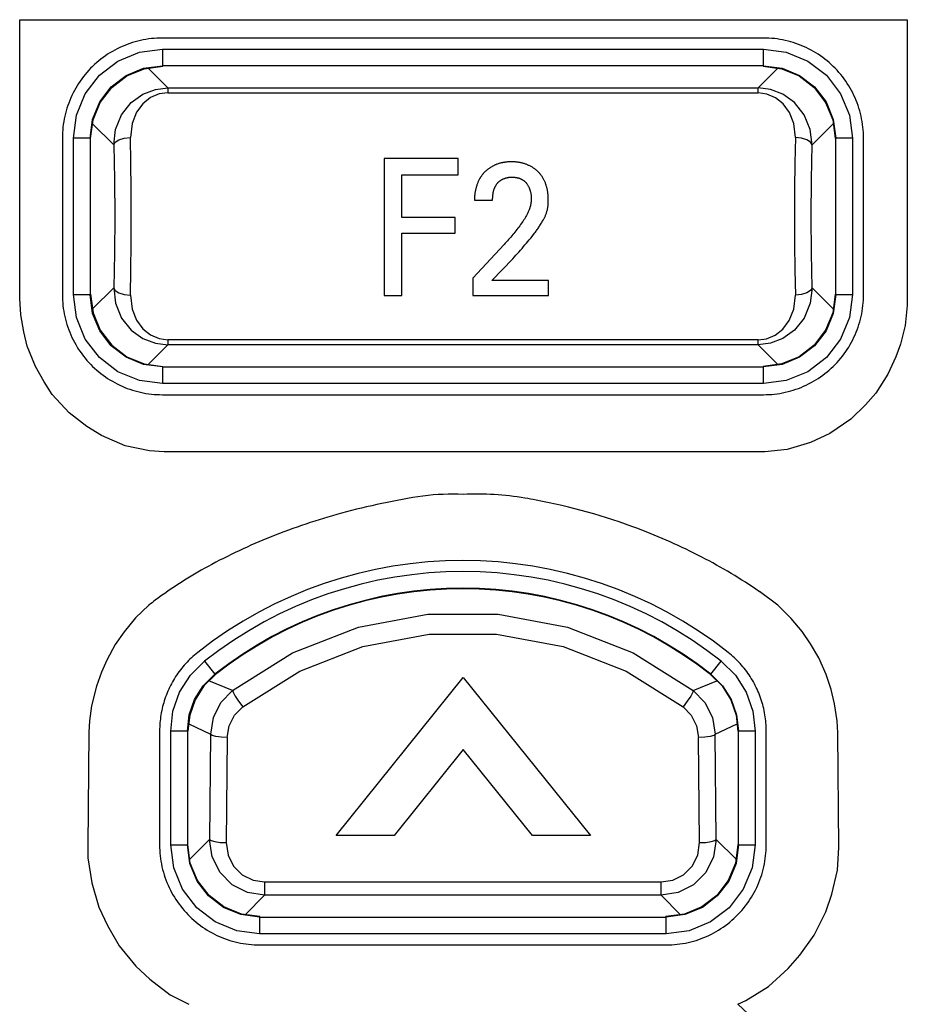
# Model space of a CAD drawing. Extents: x 30 to 410, y 34 to 287.
# Tile 24 of 66: x 72.48 to 77.8, y 207.91 to 213.82. Entities that reach past the tile are written whole.
import ezdxf

# ---------------------------------------------------------------- set-up
doc = ezdxf.new("R2010")
doc.units = 0
doc.header["$LTSCALE"] = 23.1
doc.layers.get('0').update_dxf_attribs({"linetype": 'CONTINUOUS'})
doc.layers.add('ALL_FEATURES', color=7, linetype='CONTINUOUS')

msp = doc.modelspace()

# ---------------------------------------------------------------- linework, layer by layer
at = {"color": 9, "linetype": 'CONTINUOUS'}
for p, q in [((73.336, 213.6405), (73.336, 213.5405)), ((73.336, 213.6405), (76.942, 213.6405)), ((76.942, 213.5405), (76.942, 213.6405)), ((73.3684, 213.4077), (73.2502, 213.5259)), ((73.336, 213.5405), (73.3389, 213.5376)), ((76.942, 213.5405), (73.336, 213.5405)), ((77.0278, 213.5259), (76.9096, 213.4077)), ((76.9391, 213.5376), (76.942, 213.5405)), ((73.3684, 213.4077), (73.3684, 213.3783)), ((73.3684, 213.4077), (76.9096, 213.4077)), ((73.3684, 213.3783), (76.9096, 213.3783)), ((76.9096, 213.3783), (76.9096, 213.4077)), ((72.9173, 213.193), (73.0446, 213.0657)), ((77.2333, 213.0657), (77.3607, 213.193)), ((72.8027, 212.1679), (72.8027, 213.1072)), ((72.9027, 213.1072), (72.8027, 213.1072)), ((72.9027, 213.1072), (72.9027, 212.1679)), ((72.9057, 213.1043), (72.9027, 213.1072)), ((77.3753, 213.1072), (77.3723, 213.1043)), ((77.3753, 212.1679), (77.3753, 213.1072)), ((77.4752, 213.1072), (77.3753, 213.1072)), ((77.4752, 213.1072), (77.4752, 212.1679)), ((73.0446, 212.2094), (72.9173, 212.0821)), ((77.3607, 212.0821), (77.2333, 212.2094)), ((72.8027, 212.1679), (72.9027, 212.1679)), ((72.9027, 212.1679), (72.9057, 212.1708)), ((77.3723, 212.1708), (77.3753, 212.1679)), ((77.3753, 212.1679), (77.4752, 212.1679)), ((73.3684, 211.8969), (73.3684, 211.8674)), ((76.9096, 211.8969), (73.3684, 211.8969)), ((76.9096, 211.8674), (76.9096, 211.8969)), ((73.2502, 211.7492), (73.3684, 211.8674)), ((76.9096, 211.8674), (73.3684, 211.8674)), ((76.9096, 211.8674), (77.0278, 211.7492)), ((73.3389, 211.7376), (73.336, 211.7346)), ((73.336, 211.7346), (73.336, 211.6346)), ((73.336, 211.7346), (76.942, 211.7346)), ((76.942, 211.7346), (76.9391, 211.7376)), ((76.942, 211.6346), (76.942, 211.7346)), ((76.942, 211.6346), (73.336, 211.6346)), ((73.5891, 209.9695), (73.651, 209.891)), ((76.6269, 209.891), (76.6889, 209.9695)), ((73.4941, 209.5948), (73.6257, 209.5317)), ((76.6523, 209.5317), (76.7838, 209.5948)), ((73.3861, 208.8679), (73.3861, 209.5508)), ((73.486, 209.5508), (73.3861, 209.5508)), ((73.486, 209.5508), (73.486, 208.8679)), ((73.489, 209.5495), (73.486, 209.5508)), ((73.6257, 209.5317), (73.6192, 208.9006)), ((76.6588, 208.9006), (76.6523, 209.5317)), ((76.7919, 209.5508), (76.789, 209.5495)), ((76.7919, 208.8679), (76.7919, 209.5508)), ((76.8919, 209.5508), (76.7919, 209.5508)), ((76.8919, 209.5508), (76.8919, 208.8679)), ((73.7256, 209.5123), (73.719, 208.8812)), ((76.5589, 208.8812), (76.5524, 209.5123)), ((73.6192, 208.9006), (73.5006, 208.7821)), ((76.7773, 208.7821), (76.6588, 208.9006)), ((73.3861, 208.8679), (73.486, 208.8679)), ((73.486, 208.8679), (73.489, 208.8708)), ((76.789, 208.8708), (76.7919, 208.8679)), ((76.7919, 208.8679), (76.8919, 208.8679)), ((73.9496, 208.6458), (73.9496, 208.5653)), ((73.9496, 208.6458), (76.3284, 208.6458)), ((76.3284, 208.5653), (76.3284, 208.6458)), ((73.8335, 208.4492), (73.9496, 208.5653)), ((76.3284, 208.5653), (73.9496, 208.5653)), ((76.3284, 208.5653), (76.4445, 208.4492)), ((73.9223, 208.4376), (73.9193, 208.4346)), ((73.9193, 208.4346), (73.9193, 208.3346)), ((73.9193, 208.4346), (76.3587, 208.4346)), ((76.3587, 208.4346), (76.3557, 208.4376)), ((76.3587, 208.3346), (76.3587, 208.4346)), ((76.3587, 208.3346), (73.9193, 208.3346))]:
    msp.add_line(p, q, dxfattribs=at)
at = {"color": 7, "linetype": 'CONTINUOUS'}
for p, q in [((73.2268, 213.5228), (73.3384, 213.5376)), ((76.9396, 213.5376), (77.0512, 213.5228)), ((72.9057, 213.1048), (72.9204, 213.2164)), ((77.3576, 213.2164), (77.3723, 213.1048)), ((72.9057, 212.1708), (72.9204, 212.0587)), ((77.3723, 212.1703), (77.3576, 212.0587)), ((73.2268, 211.7523), (73.3389, 211.7376)), ((77.0512, 211.7523), (76.9396, 211.7376)), ((73.6541, 209.8897), (73.5847, 209.821)), ((76.6239, 209.8897), (76.6933, 209.821)), ((73.757, 209.7943), (73.6155, 209.8515)), ((76.5209, 209.7943), (76.6625, 209.8515)), ((73.5, 209.6465), (73.489, 209.5495)), ((76.778, 209.6465), (76.789, 209.5495)), ((73.5037, 208.7587), (73.489, 208.8703)), ((76.789, 208.8703), (76.7743, 208.7587)), ((73.9217, 208.4376), (73.8101, 208.4523)), ((76.4678, 208.4523), (76.3562, 208.4376))]:
    msp.add_line(p, q, dxfattribs=at)
at = {"color": 9, "linetype": 'CONTINUOUS'}
for points in [[(72.8027, 213.1072), (72.8206, 213.2441), (72.8739, 213.3734), (72.9589, 213.4843), (73.0698, 213.5693), (73.1991, 213.6226), (73.336, 213.6405)], [(76.942, 213.6405), (77.0788, 213.6226), (77.2082, 213.5693), (77.3191, 213.4843), (77.4041, 213.3734), (77.4574, 213.2441), (77.4752, 213.1072)], [(72.9027, 213.1072), (72.9175, 213.2194), (72.9607, 213.3239), (73.0296, 213.4136), (73.1193, 213.4825), (73.2238, 213.5257), (73.336, 213.5405)], [(76.942, 213.5405), (77.0542, 213.5257), (77.1587, 213.4825), (77.2484, 213.4136), (77.3172, 213.3239), (77.3605, 213.2194), (77.3753, 213.1072)], [(73.0446, 213.0657), (73.0556, 213.1592), (73.0919, 213.2473), (73.1492, 213.3197), (73.2193, 213.3704), (73.294, 213.3988), (73.3684, 213.4077)], [(73.3684, 213.3783), (73.3172, 213.3715), (73.2658, 213.3499), (73.2195, 213.3132), (73.1812, 213.2617), (73.1542, 213.1947), (73.1445, 213.1107)], [(77.2333, 213.0657), (77.2223, 213.1592), (77.1861, 213.2472), (77.1288, 213.3196), (77.0587, 213.3704), (76.9839, 213.3988), (76.9096, 213.4077)], [(77.1335, 213.1107), (77.124, 213.1936), (77.0974, 213.2604), (77.0597, 213.3121), (77.0134, 213.3491), (76.9618, 213.3711), (76.9096, 213.3783)], [(73.0446, 213.0657), (73.0535, 213.0824), (73.0755, 213.0968), (73.1073, 213.1067), (73.1445, 213.1107)], [(73.1498, 212.6376), (73.1492, 212.8005), (73.1474, 212.9595), (73.1445, 213.1107)], [(77.1335, 213.1107), (77.1305, 212.9595), (77.1287, 212.8005), (77.1281, 212.6375)], [(77.2333, 213.0657), (77.2244, 213.0824), (77.2025, 213.0968), (77.1706, 213.1067), (77.1335, 213.1107)], [(73.0446, 213.0657), (73.0486, 212.8587), (73.05, 212.6376), (73.0486, 212.4164), (73.0446, 212.2094)], [(77.2333, 212.2094), (77.2294, 212.4164), (77.228, 212.6376), (77.2294, 212.8587), (77.2333, 213.0657)], [(73.1445, 212.1644), (73.1474, 212.3156), (73.1492, 212.4746), (73.1498, 212.6376)], [(77.1281, 212.6375), (77.1287, 212.4746), (77.1305, 212.3156), (77.1335, 212.1644)], [(73.0446, 212.2094), (73.0556, 212.1159), (73.0919, 212.0279), (73.1492, 211.9555), (73.2193, 211.9047), (73.2941, 211.8763), (73.3684, 211.8674)], [(73.0446, 212.2094), (73.0535, 212.1927), (73.0755, 212.1783), (73.1073, 212.1684), (73.1445, 212.1644)], [(77.2333, 212.2094), (77.2223, 212.1159), (77.186, 212.0278), (77.1288, 211.9555), (77.0587, 211.9047), (76.9839, 211.8763), (76.9096, 211.8674)], [(77.2333, 212.2094), (77.2244, 212.1927), (77.2025, 212.1783), (77.1706, 212.1684), (77.1335, 212.1644)], [(73.336, 211.6346), (73.1991, 211.6525), (73.0698, 211.7058), (72.9589, 211.7908), (72.8739, 211.9017), (72.8206, 212.031), (72.8027, 212.1679)], [(73.336, 211.7346), (73.2238, 211.7494), (73.1193, 211.7926), (73.0296, 211.8615), (72.9607, 211.9512), (72.9175, 212.0557), (72.9027, 212.1679)], [(73.1445, 212.1644), (73.1539, 212.0815), (73.1806, 212.0147), (73.2183, 211.963), (73.2646, 211.926), (73.3162, 211.904), (73.3684, 211.8969)], [(76.9096, 211.8969), (76.9608, 211.9036), (77.0122, 211.9252), (77.0585, 211.9619), (77.0967, 212.0134), (77.1237, 212.0804), (77.1335, 212.1644)], [(77.4752, 212.1679), (77.4574, 212.031), (77.4041, 211.9017), (77.3191, 211.7908), (77.2082, 211.7058), (77.0788, 211.6525), (76.942, 211.6346)], [(77.3753, 212.1679), (77.3605, 212.0557), (77.3172, 211.9512), (77.2484, 211.8615), (77.1587, 211.7926), (77.0542, 211.7494), (76.942, 211.7346)], [(73.7571, 209.7942), (74.1176, 210.0193), (74.5123, 210.1731), (74.9278, 210.2512), (75.3502, 210.2512), (75.7657, 210.1731), (76.1604, 210.0193), (76.5209, 209.7942)], [(73.8181, 209.6958), (74.1598, 209.9093), (74.5383, 210.0573), (74.9368, 210.1323), (75.3411, 210.1323), (75.7396, 210.0573), (76.1182, 209.9093), (76.4599, 209.6958)], [(73.3861, 209.5508), (73.3995, 209.6697), (73.4395, 209.7835), (73.5041, 209.8854), (73.5891, 209.9695)], [(76.6889, 209.9695), (76.7739, 209.8854), (76.8385, 209.7835), (76.8785, 209.6697), (76.8919, 209.5508)], [(73.486, 209.5508), (73.497, 209.6478), (73.5295, 209.7399), (73.5817, 209.8224), (73.651, 209.891)], [(73.651, 209.891), (73.6521, 209.8906), (73.6531, 209.8902), (73.6541, 209.8897)], [(76.6239, 209.8897), (76.6248, 209.8902), (76.6269, 209.891)], [(76.6269, 209.891), (76.6963, 209.8223), (76.7485, 209.7399), (76.7809, 209.6478), (76.7919, 209.5508)], [(73.6258, 209.5317), (73.6418, 209.6312), (73.687, 209.7215), (73.757, 209.7943)], [(73.7571, 209.7942), (73.7598, 209.7828), (73.7726, 209.7597), (73.7932, 209.7289), (73.8181, 209.6958)], [(76.5209, 209.7942), (76.5182, 209.7828), (76.5054, 209.7597), (76.4848, 209.7289), (76.4598, 209.6957)], [(76.5209, 209.7943), (76.591, 209.7215), (76.6362, 209.6312), (76.6522, 209.5317)], [(73.7256, 209.5123), (73.7368, 209.5812), (73.7692, 209.6455), (73.8181, 209.6958)], [(76.4599, 209.6958), (76.5087, 209.6455), (76.5411, 209.5812), (76.5524, 209.5123)], [(73.7256, 209.5123), (73.6885, 209.514), (73.6567, 209.5183), (73.6347, 209.5245), (73.6257, 209.5317)], [(76.6523, 209.5317), (76.6432, 209.5245), (76.6213, 209.5183), (76.5895, 209.514), (76.5524, 209.5123)], [(73.6192, 208.9006), (73.6282, 208.8934), (73.6502, 208.8872), (73.682, 208.883), (73.719, 208.8812)], [(73.9496, 208.5653), (73.8476, 208.5815), (73.7555, 208.6286), (73.6822, 208.7024), (73.6351, 208.796), (73.6192, 208.9006)], [(73.719, 208.8812), (73.7301, 208.807), (73.7637, 208.7405), (73.8157, 208.6887), (73.8801, 208.6565), (73.9496, 208.6458)], [(76.6588, 208.9006), (76.6429, 208.796), (76.5957, 208.7024), (76.5224, 208.6286), (76.4304, 208.5815), (76.3284, 208.5653)], [(76.3284, 208.6458), (76.3978, 208.6565), (76.4622, 208.6887), (76.5143, 208.7405), (76.5478, 208.807), (76.5589, 208.8812)], [(76.5589, 208.8812), (76.596, 208.883), (76.6278, 208.8872), (76.6498, 208.8934), (76.6588, 208.9006)], [(73.9193, 208.3346), (73.7825, 208.3525), (73.6531, 208.4058), (73.5422, 208.4908), (73.4572, 208.6017), (73.4039, 208.731), (73.3861, 208.8679)], [(73.9193, 208.4346), (73.8071, 208.4494), (73.7026, 208.4926), (73.6129, 208.5615), (73.5441, 208.6512), (73.5008, 208.7557), (73.486, 208.8679)], [(76.8919, 208.8679), (76.8741, 208.731), (76.8207, 208.6017), (76.7357, 208.4908), (76.6249, 208.4058), (76.4955, 208.3525), (76.3587, 208.3346)], [(76.7919, 208.8679), (76.7772, 208.7557), (76.7339, 208.6512), (76.665, 208.5615), (76.5753, 208.4926), (76.4708, 208.4494), (76.3587, 208.4346)]]:
    msp.add_lwpolyline(points, dxfattribs=at)
at = {"color": 7, "linetype": 'CONTINUOUS'}
for points in [[(72.9204, 213.2164), (72.9636, 213.321), (73.0325, 213.4107), (73.1222, 213.4796), (73.2268, 213.5228)], [(77.0512, 213.5228), (77.1557, 213.4796), (77.2455, 213.4107), (77.3143, 213.321), (77.3576, 213.2164)], [(72.9204, 212.0587), (72.9636, 211.9542), (73.0325, 211.8644), (73.1223, 211.7955), (73.2268, 211.7523)], [(77.3576, 212.0587), (77.3143, 211.9541), (77.2455, 211.8644), (77.1557, 211.7955), (77.0512, 211.7523)], [(73.5847, 209.821), (73.5325, 209.7386), (73.5, 209.6465)], [(76.6933, 209.821), (76.7455, 209.7386), (76.778, 209.6465)], [(73.8101, 208.4523), (73.7056, 208.4955), (73.6158, 208.5644), (73.547, 208.6541), (73.5037, 208.7587)], [(76.7743, 208.7587), (76.731, 208.6541), (76.6621, 208.5644), (76.5724, 208.4955), (76.4678, 208.4523)]]:
    msp.add_lwpolyline(points, dxfattribs=at)
at = {"color": 9, "linetype": 'CONTINUOUS'}
for radius, start, end in [(2.5029, 51.74039, 128.25961), (2.4029, 51.74037, 128.25963)]:
    msp.add_arc((75.139, 208.0042), radius, start, end, dxfattribs=at)
at = {"color": 7, "linetype": 'CONTINUOUS'}
msp.add_arc((75.139, 208.0042), 2.4, 51.77815, 128.22185, dxfattribs=at)
at = {"layer": 'ALL_FEATURES', "color": 40, "linetype": 'CONTINUOUS'}
for p, q in [((72.4802, 212.7851), (72.4802, 213.8171)), ((72.4802, 213.8171), (77.8031, 213.8171)), ((77.8031, 213.8171), (77.8031, 213.1569)), ((76.942, 213.7071), (73.336, 213.7071)), ((77.8031, 213.1569), (77.8047, 213.1211)), ((72.7361, 213.1072), (72.7361, 212.1679)), ((77.5419, 212.1679), (77.5419, 213.1072)), ((77.8047, 213.1211), (77.8047, 212.1029)), ((74.6668, 212.9844), (74.6668, 212.1629)), ((75.1114, 212.9844), (74.6668, 212.9844)), ((75.1114, 212.8875), (75.1114, 212.9844)), ((74.772, 212.6314), (74.772, 212.8875)), ((74.772, 212.8875), (75.1114, 212.8875)), ((72.4818, 212.7851), (72.4802, 212.7851)), ((72.4818, 212.1445), (72.4818, 212.7851)), ((75.2084, 212.735), (75.3171, 212.735)), ((75.0918, 212.6314), (74.772, 212.6314)), ((75.0918, 212.5363), (75.0918, 212.6314)), ((74.772, 212.1629), (74.772, 212.5363)), ((74.772, 212.5363), (75.0918, 212.5363)), ((75.3855, 212.4689), (75.1979, 212.2662)), ((75.3129, 212.2527), (75.4382, 212.3836)), ((75.1979, 212.2662), (75.1979, 212.1629)), ((75.6532, 212.2527), (75.3129, 212.2527)), ((75.6532, 212.1629), (75.6532, 212.2527)), ((72.4861, 212.0478), (72.4818, 212.1445)), ((74.6668, 212.1629), (74.772, 212.1629)), ((75.1979, 212.1629), (75.6532, 212.1629)), ((77.8047, 212.1029), (77.7915, 211.983)), ((72.5045, 211.9445), (72.4861, 212.0478)), ((77.7915, 211.983), (77.7636, 211.8712)), ((72.5256, 211.859), (72.5045, 211.9445)), ((72.5743, 211.7364), (72.5256, 211.859)), ((77.7636, 211.8712), (77.7366, 211.7945)), ((77.7366, 211.7945), (77.6883, 211.6902)), ((72.6267, 211.6452), (72.5743, 211.7364)), ((77.6883, 211.6902), (77.6166, 211.5781)), ((72.6756, 211.5699), (72.6267, 211.6452)), ((72.7769, 211.4587), (72.6756, 211.5699)), ((73.336, 211.568), (76.942, 211.568)), ((77.6166, 211.5781), (77.5547, 211.5069)), ((77.5547, 211.5069), (77.4657, 211.4208)), ((72.8823, 211.3765), (72.7769, 211.4587)), ((77.4657, 211.4208), (77.3397, 211.3345)), ((72.971, 211.3225), (72.8823, 211.3765)), ((73.1138, 211.2614), (72.971, 211.3225)), ((77.3397, 211.3345), (77.2242, 211.2814)), ((73.259, 211.2322), (73.1138, 211.2614)), ((77.0842, 211.2401), (76.9498, 211.2254)), ((77.2242, 211.2814), (77.0842, 211.2401)), ((73.3467, 211.2254), (73.259, 211.2322)), ((76.9498, 211.2254), (73.3467, 211.2254)), ((73.2558, 210.3051), (73.1741, 210.229)), ((77.1083, 210.2265), (77.0425, 210.2924)), ((73.1741, 210.229), (73.1072, 210.1452)), ((77.1743, 210.148), (77.1083, 210.2265)), ((73.1072, 210.1452), (73.0537, 210.0687)), ((77.2245, 210.0731), (77.1743, 210.148)), ((73.0537, 210.0687), (73.0033, 209.9762)), ((77.2739, 209.9895), (77.2245, 210.0731)), ((73.0033, 209.9762), (72.9717, 209.9034)), ((77.3175, 209.8889), (77.2739, 209.9895)), ((72.9717, 209.9034), (72.9402, 209.8195)), ((77.3472, 209.7995), (77.3175, 209.8889)), ((74.3784, 208.9247), (75.1414, 209.8721)), ((75.1414, 209.8721), (75.9039, 208.9247)), ((72.9402, 209.8195), (72.9106, 209.7019)), ((77.3678, 209.7135), (77.3472, 209.7995)), ((77.3844, 209.6119), (77.3678, 209.7135)), ((72.9106, 209.7019), (72.8998, 209.6112)), ((72.8998, 209.6112), (72.8945, 209.5444)), ((77.3871, 209.5407), (77.3844, 209.6119)), ((72.8945, 209.5444), (72.8883, 208.8583)), ((73.3194, 209.5508), (73.3194, 208.8679)), ((76.9586, 208.8679), (76.9586, 209.5508)), ((77.3949, 208.8529), (77.3871, 209.5407)), ((75.1414, 209.4403), (74.7261, 208.9247)), ((75.5562, 208.9247), (75.1414, 209.4403)), ((74.7261, 208.9247), (74.3784, 208.9247)), ((75.9039, 208.9247), (75.5562, 208.9247)), ((72.8883, 208.8583), (72.8883, 208.7897)), ((77.3855, 208.7166), (77.3949, 208.8529)), ((72.8883, 208.7897), (72.9132, 208.6397)), ((77.3518, 208.5717), (77.3855, 208.7166)), ((72.9132, 208.6397), (72.955, 208.4934)), ((77.315, 208.4665), (77.3518, 208.5717)), ((72.955, 208.4934), (73.0066, 208.3839)), ((77.2468, 208.3267), (77.315, 208.4665)), ((73.0066, 208.3839), (73.0769, 208.263)), ((77.1609, 208.2063), (77.2468, 208.3267)), ((73.0769, 208.263), (73.1763, 208.1413)), ((73.9193, 208.268), (76.3587, 208.268)), ((77.0904, 208.1259), (77.1609, 208.2063)), ((73.1763, 208.1413), (73.2604, 208.0623)), ((76.9726, 208.0191), (77.0904, 208.1259)), ((73.2604, 208.0623), (73.3823, 207.9691)), ((76.8359, 207.9339), (76.9726, 208.0191)), ((73.3823, 207.9691), (73.4944, 207.9116)), ((76.7887, 207.9116), (76.8359, 207.9339))]:
    msp.add_line(p, q, dxfattribs=at)
for points in [[(73.336, 213.7071), (73.3196, 213.7069), (73.3032, 213.7062), (73.2868, 213.7051), (73.2703, 213.7035), (73.2539, 213.7015), (73.2376, 213.699), (73.2213, 213.6961), (73.2051, 213.6927), (73.189, 213.6889), (73.173, 213.6846), (73.1571, 213.6799), (73.1413, 213.6747), (73.1257, 213.6691), (73.1103, 213.6631), (73.0951, 213.6567), (73.08, 213.6498), (73.0652, 213.6426), (73.0505, 213.6349), (73.0361, 213.6268), (73.0219, 213.6184), (73.0079, 213.6095), (72.9942, 213.6003), (72.9807, 213.5907), (72.9675, 213.5807), (72.9546, 213.5703), (72.942, 213.5596), (72.9297, 213.5486), (72.9176, 213.5372), (72.9059, 213.5255), (72.8946, 213.5135), (72.8835, 213.5012), (72.8728, 213.4886), (72.8625, 213.4757), (72.8525, 213.4625), (72.8429, 213.449), (72.8337, 213.4353), (72.8248, 213.4213), (72.8164, 213.4071), (72.8083, 213.3926), (72.8006, 213.378), (72.7934, 213.3631), (72.7865, 213.3481), (72.7801, 213.3328), (72.7741, 213.3174), (72.7685, 213.3019), (72.7633, 213.2861), (72.7586, 213.2702), (72.7543, 213.2542), (72.7505, 213.2381), (72.7471, 213.2219), (72.7442, 213.2056), (72.7417, 213.1892), (72.7397, 213.1729), (72.7381, 213.1564), (72.737, 213.14), (72.7363, 213.1236), (72.7361, 213.1072)], [(77.5419, 213.1072), (77.5417, 213.1236), (77.541, 213.14), (77.5399, 213.1564), (77.5383, 213.1729), (77.5363, 213.1893), (77.5338, 213.2056), (77.5308, 213.2219), (77.5275, 213.2381), (77.5236, 213.2542), (77.5193, 213.2702), (77.5146, 213.2861), (77.5095, 213.3019), (77.5039, 213.3175), (77.4979, 213.3329), (77.4914, 213.3481), (77.4846, 213.3632), (77.4773, 213.378), (77.4697, 213.3927), (77.4616, 213.4071), (77.4531, 213.4213), (77.4443, 213.4353), (77.435, 213.449), (77.4254, 213.4625), (77.4154, 213.4757), (77.4051, 213.4886), (77.3944, 213.5012), (77.3834, 213.5135), (77.372, 213.5256), (77.3603, 213.5373), (77.3483, 213.5486), (77.336, 213.5597), (77.3233, 213.5704), (77.3104, 213.5807), (77.2972, 213.5907), (77.2838, 213.6003), (77.27, 213.6095), (77.2561, 213.6184), (77.2418, 213.6268), (77.2274, 213.6349), (77.2128, 213.6426), (77.1979, 213.6498), (77.1829, 213.6567), (77.1676, 213.6631), (77.1522, 213.6691), (77.1366, 213.6747), (77.1209, 213.6799), (77.105, 213.6846), (77.089, 213.6889), (77.0729, 213.6927), (77.0566, 213.6961), (77.0403, 213.699), (77.024, 213.7015), (77.0076, 213.7035), (76.9912, 213.7051), (76.9748, 213.7062), (76.9584, 213.7069), (76.942, 213.7071)], [(75.3754, 212.9593), (75.3717, 212.9585), (75.368, 212.9577), (75.3644, 212.9568), (75.3608, 212.9558), (75.3572, 212.9548), (75.3536, 212.9537), (75.35, 212.9526), (75.3464, 212.9513), (75.3428, 212.95), (75.3393, 212.9487), (75.3358, 212.9473), (75.3323, 212.9458), (75.3288, 212.9442), (75.3254, 212.9426), (75.322, 212.9409), (75.3186, 212.9392), (75.3152, 212.9373), (75.3119, 212.9355), (75.3086, 212.9335), (75.3053, 212.9315), (75.3021, 212.9294), (75.2989, 212.9273), (75.2957, 212.9251), (75.2926, 212.9228), (75.2895, 212.9205), (75.2865, 212.9181), (75.2835, 212.9157), (75.2805, 212.9132), (75.2776, 212.9107), (75.2747, 212.908)], [(75.4267, 212.9647), (75.4237, 212.9646), (75.4207, 212.9645), (75.4176, 212.9644), (75.4146, 212.9643), (75.4116, 212.9641), (75.4085, 212.9639), (75.4055, 212.9636), (75.4025, 212.9634), (75.3995, 212.963), (75.3964, 212.9627), (75.3934, 212.9623), (75.3904, 212.9619), (75.3874, 212.9614), (75.3844, 212.9609), (75.3814, 212.9604), (75.3784, 212.9599), (75.3754, 212.9593)], [(75.548, 212.9364), (75.5443, 212.9383), (75.5406, 212.9401), (75.5369, 212.9419), (75.5331, 212.9435), (75.5293, 212.9452), (75.5255, 212.9467), (75.5216, 212.9482), (75.5178, 212.9497), (75.5139, 212.951), (75.51, 212.9523), (75.506, 212.9536), (75.5021, 212.9548), (75.4982, 212.9559), (75.4942, 212.9569), (75.4902, 212.9579), (75.4863, 212.9588), (75.4823, 212.9596), (75.4782, 212.9604), (75.4742, 212.9611), (75.4702, 212.9618), (75.4662, 212.9624), (75.4621, 212.9629), (75.4581, 212.9633), (75.454, 212.9637), (75.45, 212.9641), (75.4459, 212.9643), (75.4419, 212.9645), (75.4379, 212.9646), (75.4338, 212.9647), (75.4267, 212.9647)], [(75.2747, 212.908), (75.2728, 212.9061), (75.2708, 212.9042), (75.2689, 212.9023), (75.267, 212.9003), (75.2651, 212.8983), (75.2633, 212.8962), (75.2614, 212.8942), (75.2596, 212.8921), (75.2579, 212.89), (75.2562, 212.8878), (75.2544, 212.8857), (75.2528, 212.8835), (75.2511, 212.8813), (75.2495, 212.8791), (75.2479, 212.8768), (75.2464, 212.8746), (75.2449, 212.8723), (75.2434, 212.87), (75.2419, 212.8676), (75.2405, 212.8653), (75.2391, 212.8629)], [(75.6393, 212.8215), (75.6381, 212.8256), (75.6368, 212.8297), (75.6353, 212.8337), (75.6338, 212.8378), (75.6323, 212.8418), (75.6306, 212.8457), (75.6288, 212.8497), (75.6269, 212.8536), (75.625, 212.8574), (75.6229, 212.8612), (75.6208, 212.865), (75.6186, 212.8687), (75.6163, 212.8724), (75.6139, 212.876), (75.6115, 212.8795), (75.6089, 212.8831), (75.6063, 212.8865), (75.6036, 212.8899), (75.6008, 212.8932), (75.598, 212.8965), (75.5951, 212.8997), (75.5921, 212.9028), (75.5891, 212.9058), (75.586, 212.9088), (75.5828, 212.9117), (75.5796, 212.9145), (75.5763, 212.9173), (75.5729, 212.92), (75.5695, 212.9226), (75.566, 212.9251), (75.5625, 212.9275), (75.559, 212.9299), (75.5554, 212.9321), (75.5517, 212.9343), (75.548, 212.9364)], [(75.2391, 212.8629), (75.237, 212.8589), (75.235, 212.8549), (75.2331, 212.8508), (75.2312, 212.8468), (75.2294, 212.8427), (75.2277, 212.8386), (75.2261, 212.8344), (75.2245, 212.8302), (75.223, 212.826), (75.2216, 212.8218), (75.2202, 212.8176), (75.2189, 212.8133), (75.2177, 212.8091), (75.2166, 212.8048), (75.2155, 212.8005), (75.2145, 212.7962), (75.2136, 212.7918), (75.2128, 212.7875), (75.212, 212.7832), (75.2113, 212.7788), (75.2107, 212.7744), (75.2101, 212.77), (75.2096, 212.7657), (75.2092, 212.7613), (75.2089, 212.7569), (75.2087, 212.7525), (75.2085, 212.7481), (75.2084, 212.7438), (75.2083, 212.7394), (75.2084, 212.735)], [(75.3205, 212.7772), (75.3209, 212.7798), (75.3213, 212.7824), (75.3217, 212.7849), (75.3223, 212.7875), (75.3229, 212.79), (75.3235, 212.7925), (75.3242, 212.795), (75.3249, 212.7975), (75.3258, 212.8), (75.3266, 212.8024), (75.3275, 212.8048), (75.3285, 212.8072), (75.3295, 212.8096), (75.3306, 212.812), (75.3318, 212.8143), (75.3329, 212.8166), (75.3342, 212.8189), (75.3355, 212.8211), (75.3368, 212.8233), (75.3382, 212.8255), (75.3397, 212.8277), (75.3411, 212.8298), (75.3427, 212.8319), (75.3443, 212.834), (75.3459, 212.836), (75.3476, 212.838), (75.3493, 212.8399), (75.3511, 212.8418), (75.3529, 212.8437), (75.3547, 212.8455)], [(75.3547, 212.8455), (75.3566, 212.847), (75.3585, 212.8485), (75.3604, 212.8499), (75.3624, 212.8513), (75.3644, 212.8527), (75.3664, 212.854), (75.3684, 212.8553), (75.3705, 212.8565), (75.3725, 212.8577), (75.3746, 212.8588), (75.3768, 212.8599), (75.3789, 212.861), (75.3811, 212.862), (75.3832, 212.8629), (75.3854, 212.8639), (75.3876, 212.8647), (75.3899, 212.8656), (75.3921, 212.8664), (75.3944, 212.8671), (75.3967, 212.8678), (75.3989, 212.8685), (75.4012, 212.8691), (75.4035, 212.8696), (75.4059, 212.8701), (75.4082, 212.8706), (75.4105, 212.871), (75.4129, 212.8714), (75.4152, 212.8717), (75.4176, 212.872), (75.4199, 212.8722), (75.4223, 212.8724), (75.4246, 212.8725), (75.427, 212.8726), (75.4293, 212.8726), (75.4317, 212.8726), (75.4341, 212.8726)], [(75.4341, 212.8726), (75.4358, 212.8726), (75.4376, 212.8725), (75.4394, 212.8725), (75.4411, 212.8724), (75.4429, 212.8723), (75.4446, 212.8722), (75.4464, 212.8721), (75.4482, 212.8719), (75.4499, 212.8718), (75.4517, 212.8716), (75.4534, 212.8714), (75.4552, 212.8711), (75.4569, 212.8709), (75.4587, 212.8706), (75.4604, 212.8703)], [(75.4604, 212.8703), (75.4624, 212.87), (75.4643, 212.8696), (75.4662, 212.8692), (75.4682, 212.8688), (75.4701, 212.8683), (75.472, 212.8678), (75.4739, 212.8673), (75.4758, 212.8667), (75.4777, 212.866), (75.4796, 212.8654), (75.4814, 212.8647), (75.4833, 212.8639), (75.4851, 212.8631), (75.4869, 212.8623), (75.4887, 212.8614), (75.4905, 212.8605), (75.4922, 212.8596), (75.494, 212.8586), (75.4957, 212.8576), (75.4974, 212.8565), (75.4991, 212.8555), (75.5007, 212.8543), (75.5024, 212.8532), (75.504, 212.852), (75.5056, 212.8508), (75.5072, 212.8495), (75.5087, 212.8482), (75.5102, 212.8469), (75.5117, 212.8456), (75.5132, 212.8442), (75.5146, 212.8428), (75.516, 212.8413), (75.5174, 212.8398), (75.5187, 212.8383), (75.52, 212.8368), (75.5213, 212.8352)], [(75.5213, 212.8352), (75.5231, 212.8325), (75.5249, 212.8298), (75.5266, 212.8271), (75.5282, 212.8243), (75.5298, 212.8215), (75.5313, 212.8186), (75.5327, 212.8157), (75.5341, 212.8128), (75.5355, 212.8099), (75.5368, 212.8069), (75.538, 212.8039), (75.5391, 212.8009), (75.5402, 212.7979), (75.5412, 212.7948), (75.5422, 212.7917), (75.5431, 212.7887), (75.5439, 212.7856), (75.5447, 212.7824), (75.5454, 212.7793), (75.546, 212.7762), (75.5466, 212.773), (75.5471, 212.7698), (75.5475, 212.7666), (75.5479, 212.7634), (75.5482, 212.7602), (75.5484, 212.757), (75.5486, 212.7538), (75.5487, 212.7506), (75.5487, 212.7474), (75.5487, 212.7442)], [(75.3171, 212.735), (75.3171, 212.7374), (75.3171, 212.7397), (75.3171, 212.7421), (75.3172, 212.7444), (75.3173, 212.7468), (75.3174, 212.7491), (75.3175, 212.7515), (75.3177, 212.7538), (75.3178, 212.7562), (75.318, 212.7585), (75.3183, 212.7609), (75.3185, 212.7632), (75.3188, 212.7655), (75.3191, 212.7679), (75.3194, 212.7702), (75.3198, 212.7726), (75.3201, 212.7749), (75.3205, 212.7772)], [(75.6511, 212.735), (75.6512, 212.7392), (75.6512, 212.7433), (75.6511, 212.7475), (75.6509, 212.7516), (75.6507, 212.7558), (75.6505, 212.7599), (75.6501, 212.764), (75.6497, 212.7682), (75.6493, 212.7723), (75.6488, 212.7764), (75.6482, 212.7806), (75.6476, 212.7847), (75.6469, 212.7888), (75.6462, 212.7929), (75.6454, 212.797), (75.6445, 212.8011), (75.6436, 212.8052), (75.6426, 212.8093), (75.6416, 212.8133), (75.6405, 212.8174), (75.6393, 212.8215)], [(75.5487, 212.7442), (75.5487, 212.7416), (75.5487, 212.7389), (75.5486, 212.7362), (75.5485, 212.7336), (75.5484, 212.7309), (75.5482, 212.7283), (75.5479, 212.7256), (75.5477, 212.723), (75.5473, 212.7203), (75.547, 212.7177), (75.5466, 212.7151), (75.5461, 212.7124), (75.5457, 212.7098), (75.5452, 212.7072), (75.5446, 212.7046), (75.544, 212.702), (75.5434, 212.6994), (75.5427, 212.6969), (75.542, 212.6943), (75.5412, 212.6917), (75.5404, 212.6892), (75.5396, 212.6867), (75.5387, 212.6842), (75.5378, 212.6817)], [(75.6198, 212.6147), (75.622, 212.6183), (75.6241, 212.622), (75.6261, 212.6257), (75.628, 212.6294), (75.6299, 212.6332), (75.6317, 212.637), (75.6334, 212.6408), (75.6351, 212.6447), (75.6366, 212.6486), (75.6381, 212.6526), (75.6396, 212.6565), (75.6409, 212.6605), (75.6422, 212.6645), (75.6433, 212.6686), (75.6444, 212.6726), (75.6454, 212.6767), (75.6464, 212.6808), (75.6472, 212.6849), (75.648, 212.689), (75.6487, 212.6932), (75.6493, 212.6974), (75.6499, 212.7015), (75.6503, 212.7057), (75.6507, 212.7099), (75.651, 212.7141), (75.6512, 212.7183), (75.6513, 212.7225), (75.6513, 212.7267), (75.6513, 212.7308), (75.6511, 212.735)], [(75.5378, 212.6817), (75.536, 212.6771), (75.5342, 212.6726), (75.5322, 212.6681), (75.5303, 212.6637), (75.5282, 212.6592), (75.5261, 212.6548), (75.5239, 212.6504), (75.5217, 212.6461), (75.5194, 212.6417), (75.517, 212.6374), (75.5146, 212.6331), (75.5121, 212.6289), (75.5099, 212.6253), (75.5077, 212.6217), (75.5055, 212.6181), (75.5032, 212.6145), (75.5008, 212.611), (75.4984, 212.6075), (75.4906, 212.5963)], [(75.5704, 212.5381), (75.574, 212.5431), (75.5776, 212.5482), (75.5811, 212.5532), (75.5846, 212.5582), (75.5881, 212.5633), (75.5915, 212.5684), (75.5948, 212.5735), (75.5981, 212.5786), (75.6013, 212.5837), (75.6045, 212.5889), (75.6077, 212.594), (75.6108, 212.5992), (75.6138, 212.6043), (75.6168, 212.6095), (75.6198, 212.6147)], [(75.4906, 212.5963), (75.4852, 212.5887), (75.4797, 212.581), (75.4741, 212.5734), (75.4684, 212.5658), (75.4626, 212.5582), (75.4567, 212.5506), (75.4507, 212.5431), (75.4446, 212.5355), (75.4384, 212.528), (75.4321, 212.5205), (75.4258, 212.5131), (75.4193, 212.5056), (75.4128, 212.4982), (75.4061, 212.4909), (75.3993, 212.4835), (75.3925, 212.4762), (75.3855, 212.4689)], [(75.4382, 212.3836), (75.4476, 212.394), (75.457, 212.4043), (75.4662, 212.4147), (75.4754, 212.425), (75.4845, 212.4354), (75.4935, 212.4457), (75.5024, 212.456), (75.5112, 212.4663), (75.5199, 212.4766), (75.5286, 212.4869), (75.5371, 212.4972), (75.5456, 212.5074), (75.5539, 212.5177), (75.5622, 212.5279), (75.5704, 212.5381)], [(72.7361, 212.1679), (72.7363, 212.1515), (72.737, 212.1351), (72.7381, 212.1187), (72.7397, 212.1022), (72.7417, 212.0858), (72.7442, 212.0695), (72.7471, 212.0532), (72.7505, 212.037), (72.7543, 212.0209), (72.7586, 212.0049), (72.7634, 211.989), (72.7685, 211.9732), (72.7741, 211.9576), (72.7801, 211.9422), (72.7865, 211.927), (72.7934, 211.9119), (72.8006, 211.8971), (72.8083, 211.8824), (72.8164, 211.868), (72.8248, 211.8538), (72.8337, 211.8398), (72.8429, 211.8261), (72.8525, 211.8126), (72.8625, 211.7994), (72.8729, 211.7865), (72.8836, 211.7739), (72.8946, 211.7616), (72.906, 211.7495), (72.9177, 211.7378), (72.9297, 211.7265), (72.942, 211.7154), (72.9546, 211.7047), (72.9675, 211.6944), (72.9807, 211.6844), (72.9942, 211.6748), (73.0079, 211.6656), (73.0219, 211.6567), (73.0361, 211.6483), (73.0506, 211.6402), (73.0652, 211.6325), (73.0801, 211.6253), (73.0951, 211.6184), (73.1104, 211.612), (73.1258, 211.606), (73.1414, 211.6004), (73.1571, 211.5952), (73.173, 211.5905), (73.189, 211.5862), (73.2051, 211.5824), (73.2213, 211.579), (73.2376, 211.5761), (73.254, 211.5736), (73.2704, 211.5716), (73.2868, 211.57), (73.3032, 211.5689), (73.3196, 211.5682), (73.336, 211.568)], [(76.942, 211.568), (76.9584, 211.5682), (76.9748, 211.5689), (76.9912, 211.57), (77.0076, 211.5716), (77.024, 211.5736), (77.0404, 211.5761), (77.0567, 211.579), (77.0729, 211.5824), (77.089, 211.5862), (77.105, 211.5905), (77.1209, 211.5953), (77.1366, 211.6004), (77.1522, 211.606), (77.1676, 211.612), (77.1829, 211.6184), (77.1979, 211.6253), (77.2128, 211.6325), (77.2274, 211.6402), (77.2419, 211.6483), (77.2561, 211.6567), (77.2701, 211.6656), (77.2838, 211.6748), (77.2972, 211.6844), (77.3104, 211.6944), (77.3234, 211.7048), (77.336, 211.7155), (77.3483, 211.7265), (77.3603, 211.7379), (77.372, 211.7496), (77.3834, 211.7616), (77.3944, 211.7739), (77.4051, 211.7865), (77.4155, 211.7994), (77.4254, 211.8126), (77.4351, 211.8261), (77.4443, 211.8398), (77.4531, 211.8538), (77.4616, 211.868), (77.4697, 211.8825), (77.4773, 211.8971), (77.4846, 211.912), (77.4914, 211.927), (77.4979, 211.9423), (77.5039, 211.9577), (77.5095, 211.9733), (77.5146, 211.989), (77.5193, 212.0049), (77.5236, 212.0209), (77.5275, 212.037), (77.5309, 212.0532), (77.5338, 212.0695), (77.5363, 212.0859), (77.5383, 212.1023), (77.5399, 212.1187), (77.541, 212.1351), (77.5417, 212.1515), (77.5419, 212.1679)], [(73.5478, 210.0219), (73.5383, 210.0142), (73.5289, 210.0063), (73.5197, 209.9983), (73.5106, 209.99), (73.5017, 209.9815), (73.4929, 209.9729), (73.4844, 209.964), (73.476, 209.955), (73.4678, 209.9458), (73.4597, 209.9364), (73.4519, 209.9269), (73.4443, 209.9172), (73.4368, 209.9074), (73.4296, 209.8974), (73.4226, 209.8872), (73.4158, 209.8769), (73.4092, 209.8665), (73.4028, 209.856), (73.3966, 209.8453), (73.3907, 209.8345), (73.385, 209.8236), (73.3795, 209.8126), (73.3743, 209.8015), (73.3692, 209.7902), (73.3644, 209.7789), (73.3599, 209.7674), (73.3555, 209.7559), (73.3514, 209.7443), (73.3476, 209.7325), (73.344, 209.7208), (73.3406, 209.7089), (73.3375, 209.697), (73.3346, 209.685), (73.3319, 209.6729), (73.3296, 209.6608), (73.3274, 209.6487), (73.3255, 209.6365), (73.3239, 209.6243), (73.3225, 209.612), (73.3214, 209.5998), (73.3205, 209.5876), (73.3199, 209.5753), (73.3195, 209.5631), (73.3194, 209.5508)], [(76.9586, 209.5508), (76.9585, 209.5631), (76.9581, 209.5753), (76.9574, 209.5876), (76.9566, 209.5998), (76.9554, 209.6121), (76.9541, 209.6243), (76.9524, 209.6365), (76.9505, 209.6487), (76.9484, 209.6608), (76.946, 209.6729), (76.9434, 209.685), (76.9405, 209.697), (76.9374, 209.7089), (76.934, 209.7208), (76.9304, 209.7326), (76.9265, 209.7443), (76.9224, 209.7559), (76.9181, 209.7674), (76.9135, 209.7789), (76.9087, 209.7902), (76.9037, 209.8015), (76.8985, 209.8126), (76.893, 209.8236), (76.8873, 209.8345), (76.8813, 209.8453), (76.8752, 209.856), (76.8688, 209.8665), (76.8622, 209.877), (76.8554, 209.8872), (76.8484, 209.8974), (76.8411, 209.9074), (76.8337, 209.9172), (76.8261, 209.9269), (76.8182, 209.9364), (76.8102, 209.9458), (76.802, 209.955), (76.7936, 209.964), (76.785, 209.9729), (76.7763, 209.9815), (76.7673, 209.99), (76.7583, 209.9983), (76.7491, 210.0063), (76.7397, 210.0142), (76.7301, 210.0219)], [(73.3194, 208.8679), (73.3196, 208.8515), (73.3203, 208.8351), (73.3214, 208.8187), (73.323, 208.8022), (73.325, 208.7858), (73.3275, 208.7695), (73.3305, 208.7532), (73.3338, 208.737), (73.3377, 208.7209), (73.342, 208.7049), (73.3467, 208.689), (73.3518, 208.6732), (73.3574, 208.6576), (73.3634, 208.6422), (73.3699, 208.627), (73.3767, 208.6119), (73.384, 208.5971), (73.3916, 208.5824), (73.3997, 208.568), (73.4082, 208.5538), (73.417, 208.5398), (73.4263, 208.5261), (73.4359, 208.5126), (73.4459, 208.4994), (73.4562, 208.4865), (73.4669, 208.4739), (73.4779, 208.4616), (73.4893, 208.4495), (73.501, 208.4378), (73.513, 208.4265), (73.5253, 208.4154), (73.538, 208.4047), (73.5509, 208.3944), (73.5641, 208.3844), (73.5775, 208.3748), (73.5913, 208.3656), (73.6052, 208.3567), (73.6195, 208.3483), (73.6339, 208.3402), (73.6485, 208.3325), (73.6634, 208.3253), (73.6784, 208.3184), (73.6937, 208.312), (73.7091, 208.306), (73.7247, 208.3004), (73.7404, 208.2952), (73.7563, 208.2905), (73.7723, 208.2862), (73.7885, 208.2824), (73.8047, 208.279), (73.821, 208.2761), (73.8373, 208.2736), (73.8537, 208.2716), (73.8701, 208.27), (73.8865, 208.2689), (73.9029, 208.2682), (73.9193, 208.268)], [(76.3587, 208.268), (76.3751, 208.2682), (76.3915, 208.2689), (76.4079, 208.27), (76.4243, 208.2716), (76.4407, 208.2736), (76.457, 208.2761), (76.4733, 208.279), (76.4895, 208.2824), (76.5057, 208.2862), (76.5217, 208.2905), (76.5376, 208.2953), (76.5533, 208.3004), (76.5689, 208.306), (76.5843, 208.312), (76.5996, 208.3184), (76.6146, 208.3253), (76.6295, 208.3325), (76.6441, 208.3402), (76.6585, 208.3483), (76.6727, 208.3567), (76.6867, 208.3656), (76.7004, 208.3748), (76.7139, 208.3844), (76.7271, 208.3944), (76.74, 208.4048), (76.7527, 208.4155), (76.765, 208.4265), (76.777, 208.4379), (76.7887, 208.4496), (76.8001, 208.4616), (76.8111, 208.4739), (76.8218, 208.4865), (76.8321, 208.4994), (76.8421, 208.5126), (76.8517, 208.5261), (76.861, 208.5398), (76.8698, 208.5538), (76.8783, 208.568), (76.8863, 208.5825), (76.894, 208.5971), (76.9013, 208.612), (76.9081, 208.627), (76.9145, 208.6423), (76.9206, 208.6577), (76.9261, 208.6733), (76.9313, 208.689), (76.936, 208.7049), (76.9403, 208.7209), (76.9441, 208.737), (76.9475, 208.7532), (76.9505, 208.7695), (76.9529, 208.7859), (76.955, 208.8023), (76.9566, 208.8187), (76.9577, 208.8351), (76.9584, 208.8515), (76.9586, 208.8679)]]:
    msp.add_lwpolyline(points, dxfattribs=at)
for centre, radius, start, end in [((75.5444, 206.7043), 4.3046, 98.61729, 105.28175), ((75.0827, 209.4405), 1.5308, 87.80257, 96.8778), ((75.2219, 209.2814), 1.6907, 80.15613, 92.72988), ((74.9208, 207.4145), 3.5817, 79.43496, 80.51581), ((74.915, 207.3896), 3.6072, 69.32706, 79.41653), ((75.4587, 207.0285), 3.9693, 105.32184, 111.75154), ((75.3016, 207.4282), 3.5398, 111.78837, 118.53778), ((74.9328, 207.4329), 3.5605, 62.60198, 69.349), ((75.1566, 207.8407), 3.0954, 55.33114, 62.80627), ((74.8836, 208.1977), 2.6641, 118.54514, 126.65838), ((75.139, 208.0042), 2.5696, 51.74052, 128.25948), ((75.8654, 208.857), 1.8564, 50.64693, 55.48159), ((74.1703, 209.2022), 1.4327, 127.76161, 129.66625), ((75.1334, 206.0731), 2.474, 32.31462, 48.00196)]:
    msp.add_arc(centre, radius, start, end, dxfattribs=at)

doc.saveas('drawing.dxf')
